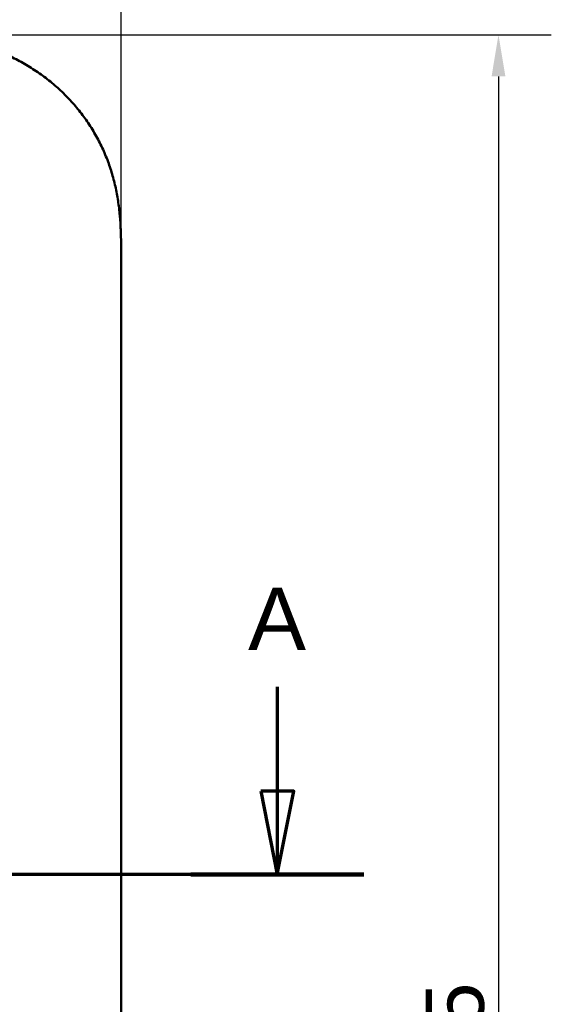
# Model space of a CAD drawing. Header units: millimetres. Extents: x 20 to 833, y 20 to 574.
# Tile 12 of 16: x 292 to 356, y 392 to 510. Entities that reach past the tile are written whole.
import ezdxf

# ---------------------------------------------------------------- set-up
doc = ezdxf.new("R2010")
doc.units = ezdxf.units.MM
doc.header["$LTSCALE"] = 2
for name, color, linetype, lineweight in [('Bemaßungen(DIN)', 7, 'Continuous', 25), ('Schnittansichtslinien(DIN)', 7, 'Continuous', 70), ('Sichtbare Kanten(DIN)', 7, 'Continuous', 50)]:
    doc.layers.add(name, color=color, linetype=linetype, lineweight=lineweight)
doc.styles.add('Aktuell-DINGroßer Text', font='arial.ttf')
doc.styles.add('STANDARD-DIN~0', font='arial.ttf')
doc.dimstyles.new('CAD-LAN', dxfattribs={"dimscale": 2, "dimtxt": 3.5, "dimasz": 2.5, "dimexe": 3.175, "dimexo": 0, "dimgap": 0.8, "dimtad": 1, "dimrnd": 1e-08, "dimtxsty": 'STANDARD-DIN~0', "dimcen": 0.09, "dimdle": 10, "dimclrd": 250, "dimclre": 250, "dimclrt": 250, "dimadec": 0, "dimazin": 2, "dimtfac": 1, "dimtmove": 0, "dimatfit": 3, "dimfxl": 1, "dimtolj": 1, "dimtzin": 0, "dimlwd": 25, "dimlwe": 25, "dimarcsym": 0})

# ---------------------------------------------------------------- blocks, each defined once
blk = doc.blocks.new('*D21')
at = {"layer": 'Bemaßungen(DIN)', "color": 250, "linetype": 'Continuous', "lineweight": 25, "true_color": 0x3f3f3f, "transparency": 16777216}
for p, q in [((89.89, 481.82), (89.89, 544.17)), ((303.89, 481.82), (303.89, 544.17)), ((298.89, 537.82), (94.89, 537.82))]:
    blk.add_line(p, q, dxfattribs=at)
at = {"layer": 'Bemaßungen(DIN)', "color": 250, "linetype": 'Continuous', "true_color": 0x3f3f3f, "transparency": 16777216}
for points in [[(94.89, 538.65), (94.89, 536.98), (89.89, 537.82)], [(298.89, 538.65), (298.89, 536.98), (303.89, 537.82)]]:
    blk.add_solid(points, dxfattribs=at)
at = {"layer": 'Defpoints', "color": 0, "linetype": 'Continuous', "transparency": 16777216}
for p in [(89.89, 537.82), (89.89, 481.82), (303.89, 481.82)]:
    blk.add_point(p, dxfattribs=at)
at = {"layer": 'Bemaßungen(DIN)', "color": 250, "linetype": 'Continuous', "lineweight": 25, "true_color": 0x3f3f3f, "transparency": 16777216, "insert": (189.11, 546.44), "char_height": 7, "attachment_point": 1, "style": 'STANDARD-DIN~0'}
blk.add_mtext('\\A1;214', dxfattribs=at)
blk = doc.blocks.new('*D22')
at = {"layer": 'Bemaßungen(DIN)', "color": 250, "linetype": 'Continuous', "lineweight": 25, "true_color": 0x3f3f3f, "transparency": 16777216}
for p, q in [((276.85, 508.6), (355.6, 508.6)), ((349.25, 503.6), (349.25, 268.6)), ((276.85, 263.6), (355.6, 263.6))]:
    blk.add_line(p, q, dxfattribs=at)
at = {"layer": 'Bemaßungen(DIN)', "color": 250, "linetype": 'Continuous', "true_color": 0x3f3f3f, "transparency": 16777216}
for points in [[(348.42, 503.6), (350.08, 503.6), (349.25, 508.6)], [(348.42, 268.6), (350.08, 268.6), (349.25, 263.6)]]:
    blk.add_solid(points, dxfattribs=at)
at = {"layer": 'Defpoints', "color": 0, "linetype": 'Continuous', "transparency": 16777216}
for p in [(276.85, 508.6), (276.85, 263.6), (349.25, 263.6)]:
    blk.add_point(p, dxfattribs=at)
at = {"layer": 'Bemaßungen(DIN)', "color": 250, "linetype": 'Continuous', "lineweight": 25, "true_color": 0x3f3f3f, "transparency": 16777216, "insert": (340.5, 378.28), "char_height": 7, "attachment_point": 1, "rotation": 90, "style": 'STANDARD-DIN~0'}
blk.add_mtext('\\A1;245', dxfattribs=at)
blk = doc.blocks.new('2DTransSchnitt0')
at = {"layer": 'Schnittansichtslinien(DIN)', "linetype": 'Continuous'}
for p, q in [((161.33, 215.081), (161.33, 208.806)), ((160.33, 208.806), (161.33, 203.806)), ((162.33, 208.806), (160.33, 208.806)), ((161.33, 208.806), (161.33, 203.806)), ((161.33, 203.806), (162.33, 208.806)), ((166.536, 203.806), (28.02, 203.806))]:
    blk.add_line(p, q, dxfattribs=at)
at = {"layer": 'Schnittansichtslinien(DIN)', "linetype": 'Continuous', "lineweight": 140}
blk.add_line((166.536, 203.806), (156.123, 203.806), dxfattribs=at)
at = {"layer": 'Schnittansichtslinien(DIN)', "linetype": 'Continuous', "flags": 128}
blk.add_lwpolyline([(160.33, 208.806), (161.33, 203.806), (162.33, 208.806), (160.33, 208.806)], dxfattribs=at)
at = {"layer": 'Schnittansichtslinien(DIN)'}
blk.add_solid([(160.33, 208.806), (161.33, 203.806), (162.33, 208.806), (160.33, 208.806)], dxfattribs=at)
at = {"layer": 'Schnittansichtslinien(DIN)', "insert": (159.576, 217.306), "char_height": 3.734, "attachment_point": 7, "style": 'Aktuell-DINGroßer Text'}
blk.add_mtext('A', dxfattribs=at)

msp = doc.modelspace()

# ---------------------------------------------------------------- linework, layer by layer
at = {"layer": 'Sichtbare Kanten(DIN)'}
msp.add_line((303.888, 481.816), (303.888, 290.385), dxfattribs=at)
msp.add_open_spline([(303.888, 481.816), (303.888, 482.371), (303.887, 483.487), (303.854, 484.902), (303.777, 486.328), (303.673, 487.476), (303.478, 488.915), (303.264, 490.068), (302.915, 491.501), (302.569, 492.64), (302.049, 494.045), (301.562, 495.15), (300.863, 496.501), (300.234, 497.552), (299.362, 498.822), (298.599, 499.799), (297.566, 500.963), (296.681, 501.846), (295.507, 502.882), (294.517, 503.655), (293.225, 504.544), (292.151, 505.193), (290.766, 505.921), (289.628, 506.437), (288.177, 506.998), (286.997, 507.379), (285.508, 507.774), (284.307, 508.026), (282.803, 508.268), (281.6, 508.406), (280.102, 508.521), (278.613, 508.585), (277.434, 508.598), (276.849, 508.601)], degree=3, knots=[0.02325842, 0.02325842, 0.02325842, 0.02325842, 0.06395557, 0.10465272, 0.12500129, 0.16569844, 0.18604701, 0.22674416, 0.24709273, 0.28778988, 0.30813845, 0.3488356, 0.36918417, 0.40988132, 0.43022989, 0.47092704, 0.49127561, 0.53197276, 0.55232133, 0.59301848, 0.61336705, 0.6540642, 0.67441277, 0.71510992, 0.73545849, 0.77615564, 0.79650421, 0.83720136, 0.85754993, 0.89824708, 0.91859565, 0.9592928, 0.99998994, 0.99998994, 0.99998994, 0.99998994], dxfattribs=at)

# ---------------------------------------------------------------- block references
at = {"layer": 'Schnittansichtslinien(DIN)', "xscale": 2, "yscale": 2, "zscale": 2}
msp.add_blockref('2DTransSchnitt0', (0, 0), dxfattribs=at)

# ---------------------------------------------------------------- dimensions: what is measured, and where the dimension line sits
at = {"layer": 'Bemaßungen(DIN)', "color": 250, "linetype": 'Continuous', "lineweight": 25, "true_color": 0x3f3f3f}
for base, p1, p2, angle, picture, middle in [((89.888, 537.816), (303.888, 481.816), (89.888, 481.816), 180, '*D21', (196.888, 537.816)), ((349.25, 263.601), (276.849, 508.601), (276.849, 263.601), 90, '*D22', (349.25, 386.101))]:
    dim = msp.add_linear_dim(base=base, p1=p1, p2=p2, angle=angle, dimstyle='CAD-LAN', override={"dimgap": 0.8, "dimdec": 2, "dimtol": 0, "dimlim": 0, "dimtp": 0, "dimtm": 0, "dimtdec": 2, "dimtofl": 0, "dimatfit": 1}, dxfattribs=at)
    dim.commit()
    dim.dimension.update_dxf_attribs({"geometry": picture, "text_midpoint": middle, "dimtype": 160})

doc.saveas('drawing.dxf')
